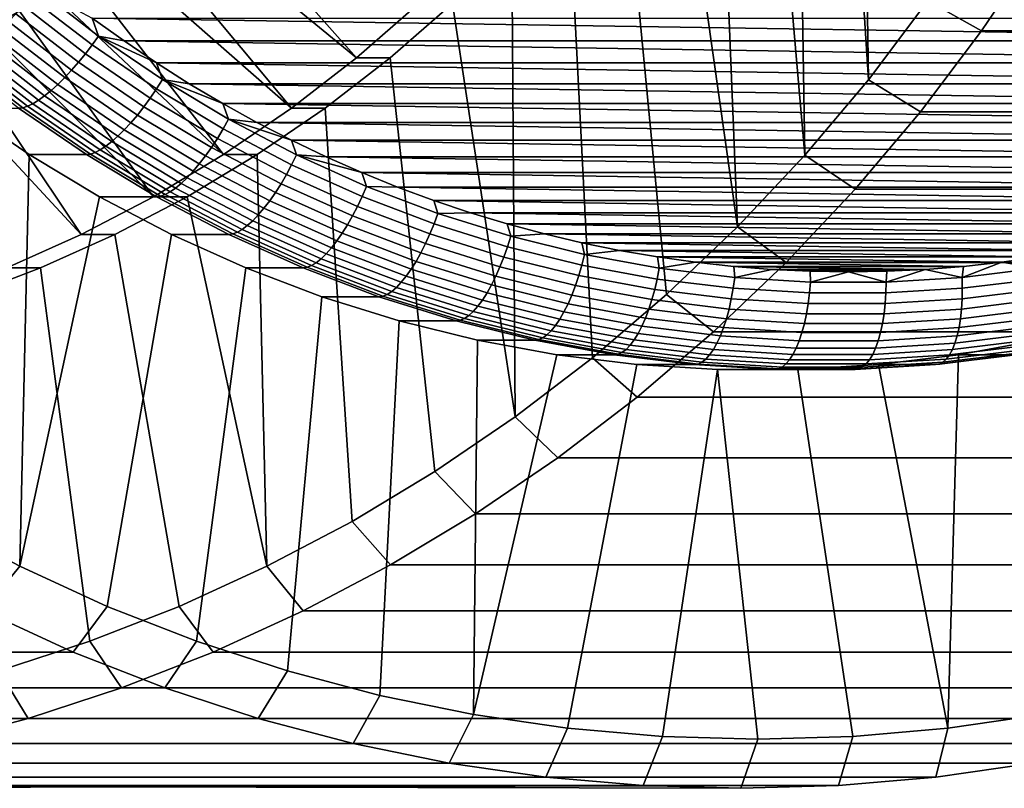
# Model space of a CAD drawing. Header units: metres. Extents: x -22 to 239, y -22 to 22.
# Tile 205 of 256: x 213 to 223, y -19.5 to -11.69. Entities that reach past the tile are written whole.
import ezdxf

# ---------------------------------------------------------------- set-up
doc = ezdxf.new("R2010")
doc.units = ezdxf.units.M
doc.layers.add('solid_10_151_033_XXX', color=7, linetype='CONTINUOUS')

msp = doc.modelspace()

# ---------------------------------------------------------------- linework, layer by layer
at = {"layer": 'solid_10_151_033_XXX'}
for points in [[(221.509644, -5.124736, 229.188583), (221.620392, -12.300325, 229.228882), (222.226196, -11.498305, 229.449387), (221.762543, -4.296438, 229.280624)], [(221.509644, -5.124736, 229.188583), (221.212708, -5.936373, 229.080505), (221.620392, -12.300325, 229.228882)], [(220.872711, -6.728633, 228.956757), (220.974655, -13.066289, 228.993851), (221.620392, -12.300325, 229.228882), (221.212708, -5.936373, 229.080505)], [(220.872711, -6.728633, 228.956757), (220.490784, -7.498912, 228.817749), (220.974655, -13.066289, 228.993851)], [(220.06813, -8.244781, 228.66391), (220.290955, -13.793871, 228.74501), (220.974655, -13.066289, 228.993851), (220.490784, -7.498912, 228.817749)], [(220.06813, -8.244781, 228.66391), (219.606186, -8.963725, 228.495773), (220.290955, -13.793871, 228.74501)], [(219.106415, -9.65343, 228.313873), (219.571152, -14.481063, 228.483032), (220.290955, -13.793871, 228.74501), (219.606186, -8.963725, 228.495773)], [(218.570435, -10.311679, 228.11879), (218.81749, -15.125754, 228.20871), (219.571152, -14.481063, 228.483032), (219.106415, -9.65343, 228.313873)], [(216.421494, -12.076488, 228.400818), (217.055054, -11.525182, 228.631424), (215.114899, -10.037018, 230.053619), (214.831848, -10.288918, 229.950592)], [(216.421494, -12.076488, 228.400818), (214.831848, -10.288918, 229.950592), (214.54187, -10.531833, 229.845047)], [(218.000061, -10.936251, 227.911194), (218.032181, -15.726038, 227.922882), (218.81749, -15.125754, 228.20871), (218.570435, -10.311679, 228.11879)], [(215.759308, -12.588466, 228.159805), (216.421494, -12.076488, 228.400818), (214.54187, -10.531833, 229.845047), (214.245285, -10.76545, 229.737106)], [(222.790314, -10.662548, 229.654709), (222.226196, -11.498305, 229.449387), (222.771347, -11.800925, 229.115631), (223.350296, -10.943189, 229.326355)], [(215.759308, -12.588466, 228.159805), (214.245285, -10.76545, 229.737106), (213.942337, -10.98961, 229.626846)], [(215.070831, -13.059322, 227.909225), (215.759308, -12.588466, 228.159805), (213.942337, -10.98961, 229.626846), (213.633255, -11.204146, 229.514343)], [(218.000061, -10.936251, 227.911194), (217.397079, -11.525177, 227.691727), (218.032181, -15.726038, 227.922882)], [(223.350296, -10.943189, 229.326355), (222.771347, -11.800925, 229.115631), (234.91301, -11.800924, 195.756683), (235.491974, -10.943188, 195.967407)], [(215.070831, -13.059322, 227.909225), (213.633255, -11.204146, 229.514343), (213.318314, -11.408838, 229.399719)], [(213.177368, -11.372212, 184.44664), (213.800888, -11.854294, 184.673584), (213.735794, -11.945666, 184.669754), (213.107468, -11.459868, 184.441055)], [(213.177368, -11.372212, 184.44664), (213.737366, -11.671424, 184.643936), (213.800888, -11.854294, 184.673584)], [(214.358215, -13.487585, 227.649841), (215.070831, -13.059322, 227.909225), (213.318314, -11.408838, 229.399719), (212.997879, -11.603481, 229.283081)], [(213.107468, -11.459868, 184.441055), (213.735794, -11.945666, 184.669754), (213.667969, -12.034737, 184.677994), (213.034973, -11.545317, 184.447601)], [(222.226196, -11.498305, 229.449387), (221.620392, -12.300325, 229.228882), (222.149567, -12.624085, 228.889328), (222.771347, -11.800925, 229.115631)], [(213.034973, -11.545317, 184.447601), (213.667969, -12.034737, 184.677994), (213.598282, -12.120382, 184.698227), (212.960785, -11.62748, 184.466202)], [(217.055054, -11.525182, 228.631424), (216.421494, -12.076488, 228.400818), (216.763474, -12.07652, 227.461121), (217.397079, -11.525177, 227.691727)], [(216.763474, -12.07652, 227.461121), (217.217407, -16.280254, 227.626328), (218.032181, -15.726038, 227.922882), (217.397079, -11.525177, 227.691727)], [(214.358215, -13.487585, 227.649841), (212.997879, -11.603481, 229.283081), (212.672134, -11.787946, 229.16452)], [(212.960785, -11.62748, 184.466202), (213.598282, -12.120382, 184.698227), (213.527603, -12.201525, 184.730194), (212.885834, -11.705322, 184.496613)], [(229.102448, -11.671422, 190.236359), (228.780136, -11.904324, 190.119049), (213.737366, -11.671424, 184.643936)], [(228.780136, -11.904324, 190.119049), (214.059677, -11.904325, 184.761246), (213.737366, -11.671424, 184.643936)], [(213.800888, -11.854294, 184.673584), (213.737366, -11.671424, 184.643936), (214.059677, -11.904325, 184.761246)], [(213.623703, -13.871894, 227.382507), (214.358215, -13.487585, 227.649841), (212.672134, -11.787946, 229.16452), (212.341324, -11.96209, 229.044113)], [(212.811081, -11.777864, 184.538437), (213.456833, -12.277141, 184.773483), (213.386841, -12.346278, 184.827545), (212.737457, -11.84419, 184.591187)], [(212.885834, -11.705322, 184.496613), (213.527603, -12.201525, 184.730194), (213.456833, -12.277141, 184.773483), (212.811081, -11.777864, 184.538437)], [(222.771347, -11.800925, 229.115631), (222.149567, -12.624085, 228.889328), (234.291229, -12.624084, 195.53038), (234.91301, -11.800924, 195.756683)], [(212.737457, -11.84419, 184.591187), (213.386841, -12.346278, 184.827545), (213.318527, -12.408066, 184.891693), (212.665894, -11.903464, 184.65416)], [(213.800888, -11.854294, 184.673584), (214.449234, -12.297709, 184.909561), (214.389145, -12.392499, 184.907547), (213.735794, -11.945666, 184.669754)], [(213.800888, -11.854294, 184.673584), (214.059677, -11.904325, 184.761246), (214.38826, -12.127174, 184.880844)], [(213.800888, -11.854294, 184.673584), (214.38826, -12.127174, 184.880844), (214.449234, -12.297709, 184.909561)], [(213.623703, -13.871894, 227.382507), (212.341324, -11.96209, 229.044113), (212.00592, -12.125679, 228.922043)], [(212.532516, -11.997971, 184.807526), (213.190338, -12.506578, 185.046951), (213.13208, -12.542063, 185.136108), (212.472382, -12.032012, 184.895996)], [(212.59729, -11.954941, 184.726578), (213.252762, -12.461724, 184.965149), (213.190338, -12.506578, 185.046951), (212.532516, -11.997971, 184.807526)], [(212.665894, -11.903464, 184.65416), (213.318527, -12.408066, 184.891693), (213.252762, -12.461724, 184.965149), (212.59729, -11.954941, 184.726578)], [(213.735794, -11.945666, 184.669754), (214.389145, -12.392499, 184.907547), (214.326202, -12.4849, 184.917572), (213.667969, -12.034737, 184.677994)], [(228.780136, -11.904324, 190.119049), (228.451553, -12.127172, 189.999466), (214.059677, -11.904325, 184.761246)], [(228.451553, -12.127172, 189.999466), (214.38826, -12.127174, 184.880844), (214.059677, -11.904325, 184.761246)], [(212.369003, -12.07153, 185.090912), (213.030869, -12.583256, 185.331818), (212.989243, -12.588447, 185.435806), (212.327103, -12.07651, 185.194824)], [(212.417648, -12.056635, 184.99086), (213.07869, -12.56773, 185.231461), (213.030869, -12.583256, 185.331818), (212.369003, -12.07153, 185.090912)], [(212.472382, -12.032012, 184.895996), (213.13208, -12.542063, 185.136108), (213.07869, -12.56773, 185.231461), (212.417648, -12.056635, 184.99086)], [(213.667969, -12.034737, 184.677994), (214.326202, -12.4849, 184.917572), (214.2612, -12.57375, 184.939514), (213.598282, -12.120382, 184.698227)], [(216.421494, -12.076488, 228.400818), (215.759308, -12.588466, 228.159805), (216.101379, -12.588436, 227.220123), (216.763474, -12.07652, 227.461121)], [(216.101379, -12.588436, 227.220123), (216.375656, -16.786695, 227.319962), (217.217407, -16.280254, 227.626328), (216.763474, -12.07652, 227.461121)], [(212.869843, -14.210925, 227.108124), (213.623703, -13.871894, 227.382507), (212.00592, -12.125679, 228.922043), (211.666092, -12.278622, 228.798355)], [(213.527603, -12.201525, 184.730194), (214.194962, -12.657928, 184.973083), (214.128311, -12.736373, 185.017883), (213.456833, -12.277141, 184.773483)], [(213.598282, -12.120382, 184.698227), (214.2612, -12.57375, 184.939514), (214.194962, -12.657928, 184.973083), (213.527603, -12.201525, 184.730194)], [(228.451553, -12.127172, 189.999466), (228.11702, -12.339747, 189.877701), (214.38826, -12.127174, 184.880844)], [(228.11702, -12.339747, 189.877701), (214.722778, -12.339749, 185.002594), (214.38826, -12.127174, 184.880844)], [(214.449234, -12.297709, 184.909561), (214.38826, -12.127174, 184.880844), (214.722778, -12.339749, 185.002594)], [(213.456833, -12.277141, 184.773483), (214.128311, -12.736373, 185.017883), (214.062119, -12.808096, 185.073318), (213.386841, -12.346278, 184.827545)], [(214.449234, -12.297709, 184.909561), (215.120331, -12.701011, 185.153824), (215.065399, -12.79891, 185.153687), (214.389145, -12.392499, 184.907547)], [(214.449234, -12.297709, 184.909561), (214.722778, -12.339749, 185.002594), (215.062958, -12.541861, 185.126404)], [(214.449234, -12.297709, 184.909561), (215.062958, -12.541861, 185.126404), (215.120331, -12.701011, 185.153824)], [(221.620392, -12.300325, 229.228882), (220.974655, -13.066289, 228.993851), (221.486847, -13.410192, 228.648117), (222.149567, -12.624085, 228.889328)], [(213.386841, -12.346278, 184.827545), (214.062119, -12.808096, 185.073318), (213.997177, -12.872194, 185.138702), (213.318527, -12.408066, 184.891693)], [(214.389145, -12.392499, 184.907547), (215.065399, -12.79891, 185.153687), (215.007507, -12.894342, 185.165543), (214.326202, -12.4849, 184.917572)], [(228.11702, -12.339747, 189.877701), (227.776855, -12.541859, 189.753891), (214.722778, -12.339749, 185.002594)], [(227.776855, -12.541859, 189.753891), (215.062958, -12.541861, 185.126404), (214.722778, -12.339749, 185.002594)], [(213.252762, -12.461724, 184.965149), (213.934341, -12.92786, 185.213226), (213.874374, -12.974392, 185.295929), (213.190338, -12.506578, 185.046951)], [(213.318527, -12.408066, 184.891693), (213.997177, -12.872194, 185.138702), (213.934341, -12.92786, 185.213226), (213.252762, -12.461724, 184.965149)], [(214.326202, -12.4849, 184.917572), (215.007507, -12.894342, 185.165543), (214.947342, -12.986106, 185.189255), (214.2612, -12.57375, 184.939514)], [(213.096313, -13.059324, 187.28389), (212.999786, -17.243906, 187.248749), (212.133499, -16.786703, 186.933456), (212.407791, -12.588436, 187.033279)], [(212.989243, -12.588447, 185.435806), (213.67775, -13.059323, 185.686417), (213.096313, -13.059324, 187.28389), (212.407791, -12.588436, 187.033279)], [(213.030869, -12.583256, 185.331818), (213.719086, -13.053938, 185.582306), (213.67775, -13.059323, 185.686417), (212.989243, -12.588447, 185.435806)], [(213.07869, -12.56773, 185.231461), (213.766068, -13.037831, 185.481644), (213.719086, -13.053938, 185.582306), (213.030869, -12.583256, 185.331818)], [(213.13208, -12.542063, 185.136108), (213.818054, -13.011204, 185.385773), (213.766068, -13.037831, 185.481644), (213.07869, -12.56773, 185.231461)], [(213.190338, -12.506578, 185.046951), (213.874374, -12.974392, 185.295929), (213.818054, -13.011204, 185.385773), (213.13208, -12.542063, 185.136108)], [(214.2612, -12.57375, 184.939514), (214.947342, -12.986106, 185.189255), (214.885696, -13.073044, 185.224503), (214.194962, -12.657928, 184.973083)], [(227.776855, -12.541859, 189.753891), (227.431274, -12.733369, 189.628113), (215.062958, -12.541861, 185.126404)], [(227.431274, -12.733369, 189.628113), (215.408524, -12.73337, 185.252182), (215.062958, -12.541861, 185.126404)], [(215.120331, -12.701011, 185.153824), (215.062958, -12.541861, 185.126404), (215.408524, -12.73337, 185.252182)], [(215.759308, -12.588466, 228.159805), (215.070831, -13.059322, 227.909225), (215.412842, -13.059324, 226.969528), (216.101379, -12.588436, 227.220123)], [(215.412842, -13.059324, 226.969528), (215.509384, -17.243898, 227.004654), (216.375656, -16.786695, 227.319962), (216.101379, -12.588436, 227.220123)], [(214.194962, -12.657928, 184.973083), (214.885696, -13.073044, 185.224503), (214.823349, -13.154061, 185.270844), (214.128311, -12.736373, 185.017883)], [(215.120331, -12.701011, 185.153824), (215.811951, -13.062885, 185.405548), (215.76236, -13.163573, 185.407364), (215.065399, -12.79891, 185.153687)], [(215.120331, -12.701011, 185.153824), (215.408524, -12.73337, 185.252182), (215.759216, -12.914104, 185.379822)], [(215.120331, -12.701011, 185.153824), (215.759216, -12.914104, 185.379822), (215.811951, -13.062885, 185.405548)], [(222.149567, -12.624085, 228.889328), (221.486847, -13.410192, 228.648117), (233.62851, -13.41019, 195.289169), (234.291229, -12.624084, 195.53038)], [(214.128311, -12.736373, 185.017883), (214.823349, -13.154061, 185.270844), (214.761047, -13.228137, 185.327713), (214.062119, -12.808096, 185.073318)], [(215.065399, -12.79891, 185.153687), (215.76236, -13.163573, 185.407364), (215.709656, -13.261724, 185.421112), (215.007507, -12.894342, 185.165543)], [(227.431274, -12.733369, 189.628113), (227.080597, -12.914104, 189.500473), (215.408524, -12.73337, 185.252182)], [(227.080597, -12.914104, 189.500473), (215.759216, -12.914104, 185.379822), (215.408524, -12.73337, 185.252182)], [(213.997177, -12.872194, 185.138702), (214.699615, -13.294337, 185.394363), (214.639816, -13.351829, 185.469986), (213.934341, -12.92786, 185.213226)], [(214.062119, -12.808096, 185.073318), (214.761047, -13.228137, 185.327713), (214.699615, -13.294337, 185.394363), (213.997177, -12.872194, 185.138702)], [(215.007507, -12.894342, 185.165543), (215.709656, -13.261724, 185.421112), (215.654495, -13.356103, 185.44664), (214.947342, -12.986106, 185.189255)], [(213.874374, -12.974392, 185.295929), (214.582382, -13.399886, 185.553619), (214.528076, -13.437905, 185.644196), (213.818054, -13.011204, 185.385773)], [(213.934341, -12.92786, 185.213226), (214.639816, -13.351829, 185.469986), (214.582382, -13.399886, 185.553619), (213.874374, -12.974392, 185.295929)], [(214.947342, -12.986106, 185.189255), (215.654495, -13.356103, 185.44664), (215.597595, -13.445518, 185.483597), (214.885696, -13.073044, 185.224503)], [(226.725174, -13.083885, 189.371109), (216.114639, -13.083886, 185.509186), (215.759216, -12.914104, 185.379822)], [(215.811951, -13.062885, 185.405548), (215.759216, -12.914104, 185.379822), (216.114639, -13.083886, 185.509186)], [(227.080597, -12.914104, 189.500473), (226.725174, -13.083885, 189.371109), (215.759216, -12.914104, 185.379822)], [(213.096313, -13.059324, 187.28389), (213.808975, -13.487608, 187.543274), (212.999786, -17.243906, 187.248749)], [(213.67775, -13.059323, 185.686417), (214.390396, -13.487602, 185.945801), (213.808975, -13.487608, 187.543274), (213.096313, -13.059324, 187.28389)], [(213.719086, -13.053938, 185.582306), (214.431442, -13.482041, 185.841583), (214.390396, -13.487602, 185.945801), (213.67775, -13.059323, 185.686417)], [(213.766068, -13.037831, 185.481644), (214.477539, -13.465405, 185.740601), (214.431442, -13.482041, 185.841583), (213.719086, -13.053938, 185.582306)], [(213.818054, -13.011204, 185.385773), (214.528076, -13.437905, 185.644196), (214.477539, -13.465405, 185.740601), (213.766068, -13.037831, 185.481644)], [(215.070831, -13.059322, 227.909225), (214.358215, -13.487585, 227.649841), (214.700195, -13.487608, 226.710144), (215.412842, -13.059324, 226.969528)], [(215.412842, -13.059324, 226.969528), (214.700195, -13.487608, 226.710144), (215.509384, -17.243898, 227.004654)], [(214.885696, -13.073044, 185.224503), (215.597595, -13.445518, 185.483597), (215.539642, -13.528844, 185.531555), (214.823349, -13.154061, 185.270844)], [(215.811951, -13.062885, 185.405548), (216.521866, -13.382152, 185.66394), (216.477753, -13.4853, 185.66774), (215.76236, -13.163573, 185.407364)], [(215.811951, -13.062885, 185.405548), (216.114639, -13.083886, 185.509186), (216.474579, -13.242601, 185.640198)], [(215.811951, -13.062885, 185.405548), (216.474579, -13.242601, 185.640198), (216.521866, -13.382152, 185.66394)], [(226.725174, -13.083885, 189.371109), (226.365219, -13.2426, 189.240097), (216.114639, -13.083886, 185.509186)], [(226.365219, -13.2426, 189.240097), (216.474579, -13.242601, 185.640198), (216.114639, -13.083886, 185.509186)], [(220.974655, -13.066289, 228.993851), (220.290955, -13.793871, 228.74501), (220.785156, -14.156917, 228.392715), (221.486847, -13.410192, 228.648117)], [(214.823349, -13.154061, 185.270844), (215.539642, -13.528844, 185.531555), (215.481384, -13.60503, 185.58989), (214.761047, -13.228137, 185.327713)], [(215.76236, -13.163573, 185.407364), (216.477753, -13.4853, 185.66774), (216.430374, -13.585851, 185.683426), (215.709656, -13.261724, 185.421112)], [(214.699615, -13.294337, 185.394363), (215.423553, -13.673117, 185.657867), (215.366882, -13.732246, 185.734619), (214.639816, -13.351829, 185.469986)], [(214.761047, -13.228137, 185.327713), (215.481384, -13.60503, 185.58989), (215.423553, -13.673117, 185.657867), (214.699615, -13.294337, 185.394363)], [(215.709656, -13.261724, 185.421112), (216.430374, -13.585851, 185.683426), (216.380356, -13.682535, 185.710815), (215.654495, -13.356103, 185.44664)], [(226.365219, -13.2426, 189.240097), (226.001068, -13.390114, 189.107559), (216.474579, -13.242601, 185.640198)], [(226.001068, -13.390114, 189.107559), (216.838745, -13.390116, 185.772736), (216.474579, -13.242601, 185.640198)], [(216.521866, -13.382152, 185.66394), (216.474579, -13.242601, 185.640198), (216.838745, -13.390116, 185.772736)], [(214.582382, -13.399886, 185.553619), (215.312073, -13.781673, 185.819199), (215.259827, -13.820775, 185.910538), (214.528076, -13.437905, 185.644196)], [(214.639816, -13.351829, 185.469986), (215.366882, -13.732246, 185.734619), (215.312073, -13.781673, 185.819199), (214.582382, -13.399886, 185.553619)], [(215.654495, -13.356103, 185.44664), (216.380356, -13.682535, 185.710815), (216.328293, -13.774136, 185.749557), (215.597595, -13.445518, 185.483597)], [(216.521866, -13.382152, 185.66394), (217.247757, -13.657767, 185.928146), (217.209229, -13.763041, 185.933975), (216.477753, -13.4853, 185.66774)], [(217.247757, -13.657767, 185.928146), (216.521866, -13.382152, 185.66394), (216.838745, -13.390116, 185.772736), (217.206726, -13.526276, 185.906677)], [(226.001068, -13.390114, 189.107559), (225.633072, -13.526275, 188.973618), (216.838745, -13.390116, 185.772736)], [(225.633072, -13.526275, 188.973618), (217.206726, -13.526276, 185.906677), (216.838745, -13.390116, 185.772736)], [(214.543411, -13.871881, 187.810593), (213.888031, -17.65052, 187.572052), (212.999786, -17.243906, 187.248749), (213.808975, -13.487608, 187.543274)], [(214.358215, -13.487585, 227.649841), (213.623703, -13.871894, 227.382507), (213.965759, -13.871881, 226.442825), (214.700195, -13.487608, 226.710144)], [(214.390396, -13.487602, 185.945801), (215.124863, -13.871888, 186.21312), (214.543411, -13.871881, 187.810593), (213.808975, -13.487608, 187.543274)], [(213.965759, -13.871881, 226.442825), (214.621124, -17.650513, 226.681366), (215.509384, -17.243898, 227.004654), (214.700195, -13.487608, 226.710144)], [(214.431442, -13.482041, 185.841583), (215.165604, -13.866168, 186.108795), (215.124863, -13.871888, 186.21312), (214.390396, -13.487602, 185.945801)], [(214.477539, -13.465405, 185.740601), (215.2108, -13.849059, 186.007477), (215.165604, -13.866168, 186.108795), (214.431442, -13.482041, 185.841583)], [(214.528076, -13.437905, 185.644196), (215.259827, -13.820775, 185.910538), (215.2108, -13.849059, 186.007477), (214.477539, -13.465405, 185.740601)], [(215.597595, -13.445518, 185.483597), (216.328293, -13.774136, 185.749557), (216.274872, -13.859498, 185.799164), (215.539642, -13.528844, 185.531555)], [(216.477753, -13.4853, 185.66774), (217.209229, -13.763041, 185.933975), (217.167313, -13.865662, 185.95166), (216.430374, -13.585851, 185.683426)], [(221.486847, -13.410192, 228.648117), (220.785156, -14.156917, 228.392715), (232.926819, -14.156916, 195.033768), (233.62851, -13.41019, 195.289169)], [(215.539642, -13.528844, 185.531555), (216.274872, -13.859498, 185.799164), (216.220764, -13.937546, 185.858994), (215.481384, -13.60503, 185.58989)], [(216.430374, -13.585851, 185.683426), (217.167313, -13.865662, 185.95166), (217.122528, -13.964338, 185.980957), (216.380356, -13.682535, 185.710815)], [(225.633072, -13.526275, 188.973618), (225.261505, -13.650989, 188.838379), (217.206726, -13.526276, 185.906677)], [(225.261505, -13.650989, 188.838379), (217.578293, -13.65099, 186.041916), (217.206726, -13.526276, 185.906677)], [(217.247757, -13.657767, 185.928146), (217.206726, -13.526276, 185.906677), (217.578293, -13.65099, 186.041916)], [(215.423553, -13.673117, 185.657867), (216.166626, -14.007297, 185.928314), (216.113174, -14.067872, 186.006256), (215.366882, -13.732246, 185.734619)], [(215.481384, -13.60503, 185.58989), (216.220764, -13.937546, 185.858994), (216.166626, -14.007297, 185.928314), (215.423553, -13.673117, 185.657867)], [(216.380356, -13.682535, 185.710815), (217.122528, -13.964338, 185.980957), (217.075439, -14.057825, 186.0215), (216.328293, -13.774136, 185.749557)], [(217.247757, -13.657767, 185.928146), (217.987228, -13.888835, 186.197296), (217.954407, -13.99589, 186.2052), (217.209229, -13.763041, 185.933975)], [(217.987228, -13.888835, 186.197296), (217.247757, -13.657767, 185.928146), (217.578293, -13.65099, 186.041916), (217.953156, -13.764158, 186.17836)], [(225.261505, -13.650989, 188.838379), (224.886658, -13.764157, 188.701935), (217.578293, -13.65099, 186.041916)], [(224.886658, -13.764157, 188.701935), (217.953156, -13.764158, 186.17836), (217.578293, -13.65099, 186.041916)], [(215.312073, -13.781673, 185.819199), (216.06105, -14.118506, 186.091812), (216.010925, -14.158565, 186.183914), (215.259827, -13.820775, 185.910538)], [(215.366882, -13.732246, 185.734619), (216.113174, -14.067872, 186.006256), (216.06105, -14.118506, 186.091812), (215.312073, -13.781673, 185.819199)], [(216.328293, -13.774136, 185.749557), (217.075439, -14.057825, 186.0215), (217.026657, -14.144945, 186.072784), (216.274872, -13.859498, 185.799164)], [(217.209229, -13.763041, 185.933975), (217.954407, -13.99589, 186.2052), (217.918045, -14.100246, 186.224899), (217.167313, -13.865662, 185.95166)], [(224.886658, -13.764157, 188.701935), (224.508896, -13.865659, 188.564453), (217.953156, -13.764158, 186.17836)], [(224.508896, -13.865659, 188.564453), (218.330902, -13.86566, 186.315842), (217.953156, -13.764158, 186.17836)], [(217.987228, -13.888835, 186.197296), (217.953156, -13.764158, 186.17836), (218.330902, -13.86566, 186.315842)], [(220.290955, -13.793871, 228.74501), (219.571152, -14.481063, 228.483032), (220.046402, -14.862215, 228.123825), (220.785156, -14.156917, 228.392715)], [(213.623703, -13.871894, 227.382507), (212.869843, -14.210925, 227.108124), (213.211853, -14.21093, 226.168427), (213.965759, -13.871881, 226.442825)], [(213.211853, -14.21093, 226.168427), (213.713501, -18.005354, 226.351013), (214.621124, -17.650513, 226.681366), (213.965759, -13.871881, 226.442825)], [(215.297318, -14.21093, 188.084991), (214.795654, -18.005362, 187.902405), (213.888031, -17.65052, 187.572052), (214.543411, -13.871881, 187.810593)], [(215.124863, -13.871888, 186.21312), (215.878738, -14.210927, 186.487503), (215.297318, -14.21093, 188.084991), (214.543411, -13.871881, 187.810593)], [(215.165604, -13.866168, 186.108795), (215.919174, -14.205067, 186.383072), (215.878738, -14.210927, 186.487503), (215.124863, -13.871888, 186.21312)], [(215.2108, -13.849059, 186.007477), (215.96344, -14.187539, 186.281418), (215.919174, -14.205067, 186.383072), (215.165604, -13.866168, 186.108795)], [(215.259827, -13.820775, 185.910538), (216.010925, -14.158565, 186.183914), (215.96344, -14.187539, 186.281418), (215.2108, -13.849059, 186.007477)], [(216.274872, -13.859498, 185.799164), (217.026657, -14.144945, 186.072784), (216.976776, -14.224601, 186.134171), (216.220764, -13.937546, 185.858994)], [(217.167313, -13.865662, 185.95166), (217.918045, -14.100246, 186.224899), (217.878616, -14.200592, 186.256149), (217.122528, -13.964338, 185.980957)], [(217.987228, -13.888835, 186.197296), (218.737915, -14.074599, 186.47052), (218.710876, -14.183086, 186.48053), (217.954407, -13.99589, 186.2052)], [(218.737915, -14.074599, 186.47052), (217.987228, -13.888835, 186.197296), (218.330902, -13.86566, 186.315842), (218.711273, -13.955424, 186.454285)], [(224.508896, -13.865659, 188.564453), (224.12854, -13.955423, 188.42601), (218.330902, -13.86566, 186.315842)], [(224.12854, -13.955423, 188.42601), (218.711273, -13.955424, 186.454285), (218.330902, -13.86566, 186.315842)], [(216.220764, -13.937546, 185.858994), (216.976776, -14.224601, 186.134171), (216.926422, -14.295789, 186.204865), (216.166626, -14.007297, 185.928314)], [(217.122528, -13.964338, 185.980957), (217.878616, -14.200592, 186.256149), (217.836594, -14.295661, 186.298538), (217.075439, -14.057825, 186.0215)], [(217.954407, -13.99589, 186.2052), (218.710876, -14.183086, 186.48053), (218.680145, -14.288839, 186.502289), (217.918045, -14.100246, 186.224899)], [(224.12854, -13.955423, 188.42601), (223.745834, -14.033382, 188.286713), (218.711273, -13.955424, 186.454285)], [(223.745834, -14.033382, 188.286713), (219.093964, -14.033383, 186.593582), (218.711273, -13.955424, 186.454285)], [(218.737915, -14.074599, 186.47052), (218.711273, -13.955424, 186.454285), (219.093964, -14.033383, 186.593582)], [(216.113174, -14.067872, 186.006256), (216.876251, -14.357611, 186.283981), (216.826874, -14.409288, 186.370544), (216.06105, -14.118506, 186.091812)], [(216.166626, -14.007297, 185.928314), (216.926422, -14.295789, 186.204865), (216.876251, -14.357611, 186.283981), (216.113174, -14.067872, 186.006256)], [(217.075439, -14.057825, 186.0215), (217.836594, -14.295661, 186.298538), (217.792511, -14.384254, 186.351532), (217.026657, -14.144945, 186.072784)], [(217.918045, -14.100246, 186.224899), (218.680145, -14.288839, 186.502289), (218.646133, -14.390527, 186.535492), (217.878616, -14.200592, 186.256149)], [(218.737915, -14.074599, 186.47052), (219.49733, -14.214456, 186.746918), (219.476135, -14.32402, 186.759064), (218.710876, -14.183086, 186.48053)], [(219.49733, -14.214456, 186.746918), (218.737915, -14.074599, 186.47052), (219.093964, -14.033383, 186.593582), (219.478607, -14.099453, 186.733566)], [(223.745834, -14.033382, 188.286713), (223.361206, -14.099453, 188.146729), (219.093964, -14.033383, 186.593582)], [(223.361206, -14.099453, 188.146729), (219.478607, -14.099453, 186.733566), (219.093964, -14.033383, 186.593582)], [(222.974945, -14.153586, 188.006134), (219.864868, -14.153586, 186.874161), (219.478607, -14.099453, 186.733566)], [(219.49733, -14.214456, 186.746918), (219.478607, -14.099453, 186.733566), (219.864868, -14.153586, 186.874161)], [(223.361206, -14.099453, 188.146729), (222.974945, -14.153586, 188.006134), (219.478607, -14.099453, 186.733566)], [(223.338287, -14.214456, 188.144913), (222.974945, -14.153586, 188.006134), (223.361206, -14.099453, 188.146729)], [(215.96344, -14.187539, 186.281418), (216.733002, -14.479743, 186.561508), (216.689697, -14.497632, 186.663513), (215.919174, -14.205067, 186.383072)], [(216.010925, -14.158565, 186.183914), (216.778931, -14.450171, 186.46344), (216.733002, -14.479743, 186.561508), (215.96344, -14.187539, 186.281418)], [(216.06105, -14.118506, 186.091812), (216.826874, -14.409288, 186.370544), (216.778931, -14.450171, 186.46344), (216.010925, -14.158565, 186.183914)], [(217.026657, -14.144945, 186.072784), (217.792511, -14.384254, 186.351532), (217.746948, -14.465259, 186.41449), (216.976776, -14.224601, 186.134171)], [(217.878616, -14.200592, 186.256149), (218.646133, -14.390527, 186.535492), (218.609253, -14.486867, 186.579758), (217.836594, -14.295661, 186.298538)], [(218.710876, -14.183086, 186.48053), (219.476135, -14.32402, 186.759064), (219.451126, -14.430824, 186.782898), (218.680145, -14.288839, 186.502289)], [(220.263, -14.307948, 187.025604), (219.49733, -14.214456, 186.746918), (219.864868, -14.153586, 186.874161), (220.252487, -14.195743, 187.015244)], [(222.587311, -14.195743, 187.865051), (220.252487, -14.195743, 187.015244), (219.864868, -14.153586, 186.874161)], [(222.974945, -14.153586, 188.006134), (222.587311, -14.195743, 187.865051), (219.864868, -14.153586, 186.874161)], [(220.785156, -14.156917, 228.392715), (220.046402, -14.862215, 228.123825), (232.188065, -14.862214, 194.764877), (232.926819, -14.156916, 195.033768)], [(222.19873, -14.225877, 187.723618), (220.641083, -14.225877, 187.156677), (220.252487, -14.195743, 187.015244)], [(220.263, -14.307948, 187.025604), (220.252487, -14.195743, 187.015244), (220.641083, -14.225877, 187.156677)], [(222.587311, -14.195743, 187.865051), (222.19873, -14.225877, 187.723618), (220.252487, -14.195743, 187.015244)], [(222.572601, -14.307948, 187.866226), (222.19873, -14.225877, 187.723618), (222.587311, -14.195743, 187.865051)], [(222.572601, -14.307948, 187.866226), (222.587311, -14.195743, 187.865051), (222.974945, -14.153586, 188.006134)], [(222.572601, -14.307948, 187.866226), (222.974945, -14.153586, 188.006134), (223.338287, -14.214456, 188.144913)], [(212.869843, -14.210925, 227.108124), (212.098999, -14.503612, 226.82756), (212.441025, -14.503612, 225.887878), (213.211853, -14.21093, 226.168427)], [(212.441025, -14.503612, 225.887878), (212.789108, -18.307398, 226.014572), (213.713501, -18.005354, 226.351013), (213.211853, -14.21093, 226.168427)], [(216.068146, -14.503612, 188.36554), (215.720047, -18.307405, 188.238846), (214.795654, -18.005362, 187.902405), (215.297318, -14.21093, 188.084991)], [(215.878738, -14.210927, 186.487503), (216.649567, -14.503613, 186.768066), (216.068146, -14.503612, 188.36554), (215.297318, -14.21093, 188.084991)], [(215.919174, -14.205067, 186.383072), (216.689697, -14.497632, 186.663513), (216.649567, -14.503613, 186.768066), (215.878738, -14.210927, 186.487503)], [(216.926422, -14.295789, 186.204865), (217.700455, -14.53765, 186.486588), (217.653625, -14.600518, 186.566925), (216.876251, -14.357611, 186.283981)], [(216.976776, -14.224601, 186.134171), (217.746948, -14.465259, 186.41449), (217.700455, -14.53765, 186.486588), (216.926422, -14.295789, 186.204865)], [(217.836594, -14.295661, 186.298538), (218.609253, -14.486867, 186.579758), (218.569962, -14.576646, 186.634506), (217.792511, -14.384254, 186.351532)], [(218.680145, -14.288839, 186.502289), (219.451126, -14.430824, 186.782898), (219.422592, -14.533523, 186.818115), (218.646133, -14.390527, 186.535492)], [(219.49733, -14.214456, 186.746918), (220.263, -14.307948, 187.025604), (220.247726, -14.418233, 187.039902), (219.476135, -14.32402, 186.759064)], [(221.032455, -14.35477, 187.305664), (220.263, -14.307948, 187.025604), (220.641083, -14.225877, 187.156677), (221.030319, -14.243967, 187.298355)], [(221.809494, -14.243967, 187.581955), (221.030319, -14.243967, 187.298355), (220.641083, -14.225877, 187.156677)], [(222.19873, -14.225877, 187.723618), (221.809494, -14.243967, 187.581955), (220.641083, -14.225877, 187.156677)], [(221.809494, -14.243967, 187.581955), (221.419907, -14.25, 187.440155), (221.030319, -14.243967, 187.298355)], [(221.032455, -14.35477, 187.305664), (221.030319, -14.243967, 187.298355), (221.419907, -14.25, 187.440155)], [(221.032455, -14.35477, 187.305664), (221.419907, -14.25, 187.440155), (221.803162, -14.35477, 187.586166)], [(221.803162, -14.35477, 187.586166), (221.419907, -14.25, 187.440155), (221.809494, -14.243967, 187.581955)], [(221.803162, -14.35477, 187.586166), (221.809494, -14.243967, 187.581955), (222.19873, -14.225877, 187.723618)], [(221.803162, -14.35477, 187.586166), (222.19873, -14.225877, 187.723618), (222.572601, -14.307948, 187.866226)], [(222.572601, -14.307948, 187.866226), (223.338287, -14.214456, 188.144913), (223.34671, -14.32402, 188.167831), (222.575119, -14.418233, 187.887009)], [(216.876251, -14.357611, 186.283981), (217.653625, -14.600518, 186.566925), (217.60704, -14.65307, 186.65451), (216.826874, -14.409288, 186.370544)], [(217.792511, -14.384254, 186.351532), (218.569962, -14.576646, 186.634506), (218.528778, -14.658732, 186.699051), (217.746948, -14.465259, 186.41449)], [(218.646133, -14.390527, 186.535492), (219.422592, -14.533523, 186.818115), (219.390915, -14.63082, 186.864258), (218.609253, -14.486867, 186.579758)], [(219.476135, -14.32402, 186.759064), (220.247726, -14.418233, 187.039902), (220.228455, -14.52574, 187.065826), (219.451126, -14.430824, 186.782898)], [(220.263, -14.307948, 187.025604), (221.032455, -14.35477, 187.305664), (221.023102, -14.465416, 187.322113), (220.247726, -14.418233, 187.039902)], [(221.032455, -14.35477, 187.305664), (221.803162, -14.35477, 187.586166), (221.799744, -14.465416, 187.604782), (221.023102, -14.465416, 187.322113)], [(221.803162, -14.35477, 187.586166), (222.572601, -14.307948, 187.866226), (222.575119, -14.418233, 187.887009), (221.799744, -14.465416, 187.604782)], [(222.575119, -14.418233, 187.887009), (223.34671, -14.32402, 188.167831), (223.35054, -14.430824, 188.202164), (222.573212, -14.52574, 187.919235)], [(216.689697, -14.497632, 186.663513), (217.474655, -14.742908, 186.949219), (217.43486, -14.74899, 187.053879), (216.649567, -14.503613, 186.768066)], [(216.733002, -14.479743, 186.561508), (217.516998, -14.724717, 186.846863), (217.474655, -14.742908, 186.949219), (216.689697, -14.497632, 186.663513)], [(216.778931, -14.450171, 186.46344), (217.56131, -14.694645, 186.748215), (217.516998, -14.724717, 186.846863), (216.733002, -14.479743, 186.561508)], [(216.826874, -14.409288, 186.370544), (217.60704, -14.65307, 186.65451), (217.56131, -14.694645, 186.748215), (216.778931, -14.450171, 186.46344)], [(217.746948, -14.465259, 186.41449), (218.528778, -14.658732, 186.699051), (218.486191, -14.732093, 186.772568), (217.700455, -14.53765, 186.486588)], [(218.609253, -14.486867, 186.579758), (219.390915, -14.63082, 186.864258), (219.356476, -14.721491, 186.920761), (218.569962, -14.576646, 186.634506)], [(219.571152, -14.481063, 228.483032), (218.81749, -15.125754, 228.20871), (219.272919, -15.523858, 227.8423), (220.046402, -14.862215, 228.123825)], [(219.451126, -14.430824, 186.782898), (220.228455, -14.52574, 187.065826), (220.20546, -14.629112, 187.103043), (219.422592, -14.533523, 186.818115)], [(220.247726, -14.418233, 187.039902), (221.023102, -14.465416, 187.322113), (221.009613, -14.573275, 187.350143), (220.228455, -14.52574, 187.065826)], [(221.023102, -14.465416, 187.322113), (221.799744, -14.465416, 187.604782), (221.792053, -14.573275, 187.634918), (221.009613, -14.573275, 187.350143)], [(221.799744, -14.465416, 187.604782), (222.575119, -14.418233, 187.887009), (222.573212, -14.52574, 187.919235), (221.792053, -14.573275, 187.634918)], [(222.573212, -14.52574, 187.919235), (223.35054, -14.430824, 188.202164), (223.349762, -14.533523, 188.247482), (222.566895, -14.629112, 187.96254)], [(216.853409, -14.748985, 188.651367), (216.658401, -18.555735, 188.580383), (215.720047, -18.307405, 188.238846), (216.068146, -14.503612, 188.36554)], [(216.649567, -14.503613, 186.768066), (217.43486, -14.74899, 187.053879), (216.853409, -14.748985, 188.651367), (216.068146, -14.503612, 188.36554)], [(217.653625, -14.600518, 186.566925), (218.442764, -14.795802, 186.854156), (218.399033, -14.849057, 186.942764), (217.60704, -14.65307, 186.65451)], [(217.700455, -14.53765, 186.486588), (218.486191, -14.732093, 186.772568), (218.442764, -14.795802, 186.854156), (217.653625, -14.600518, 186.566925)], [(218.569962, -14.576646, 186.634506), (219.356476, -14.721491, 186.920761), (219.319702, -14.804394, 186.986923), (218.528778, -14.658732, 186.699051)], [(219.422592, -14.533523, 186.818115), (220.20546, -14.629112, 187.103043), (220.179016, -14.72705, 187.151108), (219.390915, -14.63082, 186.864258)], [(220.228455, -14.52574, 187.065826), (221.009613, -14.573275, 187.350143), (220.992188, -14.676986, 187.389389), (220.20546, -14.629112, 187.103043)], [(221.009613, -14.573275, 187.350143), (221.792053, -14.573275, 187.634918), (221.780182, -14.676986, 187.676193), (220.992188, -14.676986, 187.389389)], [(221.792053, -14.573275, 187.634918), (222.573212, -14.52574, 187.919235), (222.566895, -14.629112, 187.96254), (221.780182, -14.676986, 187.676193)], [(222.566895, -14.629112, 187.96254), (223.349762, -14.533523, 188.247482), (223.344376, -14.63082, 188.303207), (222.556274, -14.72705, 188.016357)], [(217.56131, -14.694645, 186.748215), (218.355545, -14.891188, 187.037292), (218.312851, -14.921662, 187.136536), (217.516998, -14.724717, 186.846863)], [(217.60704, -14.65307, 186.65451), (218.399033, -14.849057, 186.942764), (218.355545, -14.891188, 187.037292), (217.56131, -14.694645, 186.748215)], [(218.528778, -14.658732, 186.699051), (219.319702, -14.804394, 186.986923), (219.281082, -14.878483, 187.06189), (218.486191, -14.732093, 186.772568)], [(219.390915, -14.63082, 186.864258), (220.179016, -14.72705, 187.151108), (220.14946, -14.818317, 187.209396), (219.356476, -14.721491, 186.920761)], [(220.20546, -14.629112, 187.103043), (220.992188, -14.676986, 187.389389), (220.971008, -14.775244, 187.439362), (220.179016, -14.72705, 187.151108)], [(220.992188, -14.676986, 187.389389), (221.780182, -14.676986, 187.676193), (221.764282, -14.775244, 187.728104), (220.971008, -14.775244, 187.439362)], [(221.780182, -14.676986, 187.676193), (222.566895, -14.629112, 187.96254), (222.556274, -14.72705, 188.016357), (221.764282, -14.775244, 187.728104)], [(222.556274, -14.72705, 188.016357), (223.344376, -14.63082, 188.303207), (223.334442, -14.721491, 188.368622), (222.541443, -14.818317, 188.080002)], [(217.650604, -14.946261, 188.941513), (217.608002, -18.749641, 188.92601), (216.658401, -18.555735, 188.580383), (216.853409, -14.748985, 188.651367)], [(217.43486, -14.74899, 187.053879), (218.232025, -14.946259, 187.344025), (217.650604, -14.946261, 188.941513), (216.853409, -14.748985, 188.651367)], [(217.474655, -14.742908, 186.949219), (218.271484, -14.940097, 187.239243), (218.232025, -14.946259, 187.344025), (217.43486, -14.74899, 187.053879)], [(217.516998, -14.724717, 186.846863), (218.312851, -14.921662, 187.136536), (218.271484, -14.940097, 187.239243), (217.474655, -14.742908, 186.949219)], [(218.442764, -14.795802, 186.854156), (219.241089, -14.942825, 187.144714), (219.200226, -14.99661, 187.234375), (218.399033, -14.849057, 186.942764)], [(218.486191, -14.732093, 186.772568), (219.281082, -14.878483, 187.06189), (219.241089, -14.942825, 187.144714), (218.442764, -14.795802, 186.854156)], [(219.356476, -14.721491, 186.920761), (220.14946, -14.818317, 187.209396), (220.117172, -14.901766, 187.277176), (219.319702, -14.804394, 186.986923)], [(220.179016, -14.72705, 187.151108), (220.971008, -14.775244, 187.439362), (220.94635, -14.86681, 187.499435), (220.14946, -14.818317, 187.209396)], [(220.971008, -14.775244, 187.439362), (221.764282, -14.775244, 187.728104), (221.744553, -14.86681, 187.789963), (220.94635, -14.86681, 187.499435)], [(221.764282, -14.775244, 187.728104), (222.556274, -14.72705, 188.016357), (222.541443, -14.818317, 188.080002), (221.744553, -14.86681, 187.789963)], [(222.541443, -14.818317, 188.080002), (223.334442, -14.721491, 188.368622), (223.320068, -14.804394, 188.442932), (222.522614, -14.901766, 188.152679)], [(218.355545, -14.891188, 187.037292), (219.159012, -15.039158, 187.329727), (219.117966, -15.069936, 187.429565), (218.312851, -14.921662, 187.136536)], [(218.399033, -14.849057, 186.942764), (219.200226, -14.99661, 187.234375), (219.159012, -15.039158, 187.329727), (218.355545, -14.891188, 187.037292)], [(219.281082, -14.878483, 187.06189), (220.082535, -14.976342, 187.353592), (220.046005, -15.041107, 187.437683), (219.241089, -14.942825, 187.144714)], [(220.046402, -14.862215, 228.123825), (219.272919, -15.523858, 227.8423), (231.414581, -15.523857, 194.483353), (232.188065, -14.862214, 194.764877)], [(219.319702, -14.804394, 186.986923), (220.117172, -14.901766, 187.277176), (220.082535, -14.976342, 187.353592), (219.281082, -14.878483, 187.06189)], [(220.117172, -14.901766, 187.277176), (220.918549, -14.950531, 187.568848), (220.887924, -15.025352, 187.646729), (220.082535, -14.976342, 187.353592)], [(220.14946, -14.818317, 187.209396), (220.94635, -14.86681, 187.499435), (220.918549, -14.950531, 187.568848), (220.117172, -14.901766, 187.277176)], [(220.94635, -14.86681, 187.499435), (221.744553, -14.86681, 187.789963), (221.721237, -14.950531, 187.861008), (220.918549, -14.950531, 187.568848)], [(221.721237, -14.950531, 187.861008), (222.522614, -14.901766, 188.152679), (222.500031, -14.976342, 188.23349), (221.694626, -15.025352, 187.940353)], [(221.744553, -14.86681, 187.789963), (222.541443, -14.818317, 188.080002), (222.522614, -14.901766, 188.152679), (221.721237, -14.950531, 187.861008)], [(222.500031, -14.976342, 188.23349), (223.301468, -14.878483, 188.525192), (223.27887, -14.942825, 188.614349), (222.473953, -15.041107, 188.321381)], [(222.522614, -14.901766, 188.152679), (223.320068, -14.804394, 188.442932), (223.301468, -14.878483, 188.525192), (222.500031, -14.976342, 188.23349)], [(217.650604, -14.946261, 188.941513), (218.457016, -15.094775, 189.235031), (217.608002, -18.749641, 188.92601)], [(218.232025, -14.946259, 187.344025), (219.038467, -15.094777, 187.637558), (218.457016, -15.094775, 189.235031), (217.650604, -14.946261, 188.941513)], [(218.271484, -14.940097, 187.239243), (219.077606, -15.088553, 187.532654), (219.038467, -15.094777, 187.637558), (218.232025, -14.946259, 187.344025)], [(218.312851, -14.921662, 187.136536), (219.117966, -15.069936, 187.429565), (219.077606, -15.088553, 187.532654), (218.271484, -14.940097, 187.239243)], [(219.200226, -14.99661, 187.234375), (220.008041, -15.095245, 187.528397), (219.969116, -15.138074, 187.624588), (219.159012, -15.039158, 187.329727)], [(219.241089, -14.942825, 187.144714), (220.046005, -15.041107, 187.437683), (220.008041, -15.095245, 187.528397), (219.200226, -14.99661, 187.234375)], [(220.082535, -14.976342, 187.353592), (220.887924, -15.025352, 187.646729), (220.854874, -15.090329, 187.732086), (220.046005, -15.041107, 187.437683)], [(220.918549, -14.950531, 187.568848), (221.721237, -14.950531, 187.861008), (221.694626, -15.025352, 187.940353), (220.887924, -15.025352, 187.646729)], [(221.694626, -15.025352, 187.940353), (222.500031, -14.976342, 188.23349), (222.473953, -15.041107, 188.321381), (221.66507, -15.090329, 188.026978)], [(222.444717, -15.095245, 188.415283), (223.252533, -14.99661, 188.70929), (223.222824, -15.039158, 188.808838), (222.41272, -15.138074, 188.513977)], [(222.535873, -15.094775, 190.719604), (223.3423, -14.946261, 191.013123), (223.384903, -18.749641, 191.028625), (222.426788, -18.888556, 190.679901)], [(222.473953, -15.041107, 188.321381), (223.27887, -14.942825, 188.614349), (223.252533, -14.99661, 188.70929), (222.444717, -15.095245, 188.415283)], [(223.117294, -15.094777, 189.122131), (223.923752, -14.946259, 189.415649), (223.3423, -14.946261, 191.013123), (222.535873, -15.094775, 190.719604)], [(219.270126, -15.194057, 189.530975), (218.566116, -18.888556, 189.274734), (217.608002, -18.749641, 188.92601), (218.457016, -15.094775, 189.235031)], [(219.038467, -15.094777, 187.637558), (219.851562, -15.194059, 187.933502), (219.270126, -15.194057, 189.530975), (218.457016, -15.094775, 189.235031)], [(219.077606, -15.088553, 187.532654), (219.890366, -15.187794, 187.828476), (219.851562, -15.194059, 187.933502), (219.038467, -15.094777, 187.637558)], [(219.117966, -15.069936, 187.429565), (219.929733, -15.169054, 187.725021), (219.890366, -15.187794, 187.828476), (219.077606, -15.088553, 187.532654)], [(219.159012, -15.039158, 187.329727), (219.969116, -15.138074, 187.624588), (219.929733, -15.169054, 187.725021), (219.117966, -15.069936, 187.429565)], [(220.008041, -15.095245, 187.528397), (220.819824, -15.144644, 187.823868), (220.783203, -15.187613, 187.920883), (219.969116, -15.138074, 187.624588)], [(220.046005, -15.041107, 187.437683), (220.854874, -15.090329, 187.732086), (220.819824, -15.144644, 187.823868), (220.008041, -15.095245, 187.528397)], [(220.854874, -15.090329, 187.732086), (221.66507, -15.090329, 188.026978), (221.632935, -15.144644, 188.119812), (220.819824, -15.144644, 187.823868)], [(220.887924, -15.025352, 187.646729), (221.694626, -15.025352, 187.940353), (221.66507, -15.090329, 188.026978), (220.854874, -15.090329, 187.732086)], [(221.632935, -15.144644, 188.119812), (222.444717, -15.095245, 188.415283), (222.41272, -15.138074, 188.513977), (221.598633, -15.187613, 188.217667)], [(221.66507, -15.090329, 188.026978), (222.473953, -15.041107, 188.321381), (222.444717, -15.095245, 188.415283), (221.632935, -15.144644, 188.119812)], [(221.722763, -15.194057, 190.42366), (222.535873, -15.094775, 190.719604), (222.426788, -18.888556, 190.679901)], [(222.304199, -15.194059, 188.826187), (223.117294, -15.094777, 189.122131), (222.535873, -15.094775, 190.719604), (221.722763, -15.194057, 190.42366)], [(222.341995, -15.187794, 188.720779), (223.154755, -15.088553, 189.016602), (223.117294, -15.094777, 189.122131), (222.304199, -15.194059, 188.826187)], [(222.378326, -15.169054, 188.616241), (223.190094, -15.069936, 188.911697), (223.154755, -15.088553, 189.016602), (222.341995, -15.187794, 188.720779)], [(222.41272, -15.138074, 188.513977), (223.222824, -15.039158, 188.808838), (223.190094, -15.069936, 188.911697), (222.378326, -15.169054, 188.616241)], [(218.81749, -15.125754, 228.20871), (218.032181, -15.726038, 227.922882), (218.466934, -16.139948, 227.54895), (219.272919, -15.523858, 227.8423)], [(220.08725, -15.243781, 189.828384), (219.529877, -18.972061, 189.625519), (218.566116, -18.888556, 189.274734), (219.270126, -15.194057, 189.530975)], [(219.851562, -15.194059, 187.933502), (220.668671, -15.243781, 188.230896), (220.08725, -15.243781, 189.828384), (219.270126, -15.194057, 189.530975)], [(219.890366, -15.187794, 187.828476), (220.707123, -15.237495, 188.125748), (220.668671, -15.243781, 188.230896), (219.851562, -15.194059, 187.933502)], [(219.929733, -15.169054, 187.725021), (220.745483, -15.218694, 188.021942), (220.707123, -15.237495, 188.125748), (219.890366, -15.187794, 187.828476)], [(219.969116, -15.138074, 187.624588), (220.783203, -15.187613, 187.920883), (220.745483, -15.218694, 188.021942), (219.929733, -15.169054, 187.725021)], [(220.783203, -15.187613, 187.920883), (221.598633, -15.187613, 188.217667), (221.562576, -15.218694, 188.319336), (220.745483, -15.218694, 188.021942)], [(220.819824, -15.144644, 187.823868), (221.632935, -15.144644, 188.119812), (221.598633, -15.187613, 188.217667), (220.783203, -15.187613, 187.920883)], [(220.905655, -15.243781, 190.126251), (221.722763, -15.194057, 190.42366), (222.426788, -18.888556, 190.679901), (221.463028, -18.972061, 190.329117)], [(221.487106, -15.243781, 188.528778), (222.304199, -15.194059, 188.826187), (221.722763, -15.194057, 190.42366), (220.905655, -15.243781, 190.126251)], [(221.525223, -15.237495, 188.423508), (222.341995, -15.187794, 188.720779), (222.304199, -15.194059, 188.826187), (221.487106, -15.243781, 188.528778)], [(221.562576, -15.218694, 188.319336), (222.378326, -15.169054, 188.616241), (222.341995, -15.187794, 188.720779), (221.525223, -15.237495, 188.423508)], [(221.598633, -15.187613, 188.217667), (222.41272, -15.138074, 188.513977), (222.378326, -15.169054, 188.616241), (221.562576, -15.218694, 188.319336)], [(220.08725, -15.243781, 189.828384), (220.496445, -19, 189.97731), (219.529877, -18.972061, 189.625519)], [(220.08725, -15.243781, 189.828384), (220.905655, -15.243781, 190.126251), (221.463028, -18.972061, 190.329117), (220.496445, -19, 189.97731)], [(220.668671, -15.243781, 188.230896), (221.487106, -15.243781, 188.528778), (220.905655, -15.243781, 190.126251), (220.08725, -15.243781, 189.828384)], [(220.707123, -15.237495, 188.125748), (221.525223, -15.237495, 188.423508), (221.487106, -15.243781, 188.528778), (220.668671, -15.243781, 188.230896)], [(220.745483, -15.218694, 188.021942), (221.562576, -15.218694, 188.319336), (221.525223, -15.237495, 188.423508), (220.707123, -15.237495, 188.125748)], [(219.272919, -15.523858, 227.8423), (218.466934, -16.139948, 227.54895), (230.608597, -16.139948, 194.190002), (231.414581, -15.523857, 194.483353)], [(218.032181, -15.726038, 227.922882), (217.217407, -16.280254, 227.626328), (217.630692, -16.708757, 227.244583), (218.466934, -16.139948, 227.54895)], [(218.466934, -16.139948, 227.54895), (217.630692, -16.708757, 227.244583), (229.772369, -16.708755, 193.885635), (230.608597, -16.139948, 194.190002)], [(217.217407, -16.280254, 227.626328), (216.375656, -16.786695, 227.319962), (216.766815, -17.228512, 226.930161), (217.630692, -16.708757, 227.244583)], [(212.133499, -16.786703, 186.933456), (212.999786, -17.243906, 187.248749), (212.631454, -17.697765, 187.646851), (211.74234, -17.228514, 187.323242)], [(216.375656, -16.786695, 227.319962), (215.509384, -17.243898, 227.004654), (215.877716, -17.697765, 226.606552), (216.766815, -17.228512, 226.930161)], [(217.630692, -16.708757, 227.244583), (216.766815, -17.228512, 226.930161), (228.908493, -17.228512, 193.571213), (229.772369, -16.708755, 193.885635)], [(212.999786, -17.243906, 187.248749), (213.888031, -17.65052, 187.572052), (213.543076, -18.115076, 187.978653), (212.631454, -17.697765, 187.646851)], [(215.509384, -17.243898, 227.004654), (214.621124, -17.650513, 226.681366), (214.966095, -18.115076, 226.27475), (215.877716, -17.697765, 226.606552)], [(216.766815, -17.228512, 226.930161), (215.877716, -17.697765, 226.606552), (228.019379, -17.697763, 193.247604), (228.908493, -17.228512, 193.571213)], [(212.631454, -17.697765, 187.646851), (213.543076, -18.115076, 187.978653), (201.401413, -18.115076, 221.337601), (200.489792, -17.697763, 221.005798)], [(213.888031, -17.65052, 187.572052), (214.795654, -18.005362, 187.902405), (214.474564, -18.479248, 188.317688), (213.543076, -18.115076, 187.978653)], [(214.621124, -17.650513, 226.681366), (213.713501, -18.005354, 226.351013), (214.034607, -18.479248, 225.935715), (214.966095, -18.115076, 226.27475)], [(215.877716, -17.697765, 226.606552), (214.966095, -18.115076, 226.27475), (227.107758, -18.115076, 192.915802), (228.019379, -17.697763, 193.247604)], [(213.713501, -18.005354, 226.351013), (212.789108, -18.307398, 226.014572), (213.085846, -18.789253, 225.590393), (214.034607, -18.479248, 225.935715)], [(214.795654, -18.005362, 187.902405), (215.720047, -18.307405, 188.238846), (215.423325, -18.789253, 188.66301), (214.474564, -18.479248, 188.317688)], [(213.543076, -18.115076, 187.978653), (214.474564, -18.479248, 188.317688), (202.332901, -18.479248, 221.676636), (201.401413, -18.115076, 221.337601)], [(214.966095, -18.115076, 226.27475), (214.034607, -18.479248, 225.935715), (226.17627, -18.479248, 192.576767), (227.107758, -18.115076, 192.915802)], [(212.789108, -18.307398, 226.014572), (211.850754, -18.555727, 225.673035), (212.122818, -19.044115, 225.239883), (213.085846, -18.789253, 225.590393)], [(215.720047, -18.307405, 188.238846), (216.658401, -18.555735, 188.580383), (216.386353, -19.044115, 189.013535), (215.423325, -18.789253, 188.66301)], [(214.474564, -18.479248, 188.317688), (215.423325, -18.789253, 188.66301), (203.281662, -18.789253, 222.021957), (202.332901, -18.479248, 221.676636)], [(214.034607, -18.479248, 225.935715), (213.085846, -18.789253, 225.590393), (225.227509, -18.789253, 192.231445), (226.17627, -18.479248, 192.576767)], [(216.658401, -18.555735, 188.580383), (217.608002, -18.749641, 188.92601), (217.360931, -19.24312, 189.36824), (216.386353, -19.044115, 189.013535)], [(215.423325, -18.789253, 188.66301), (216.386353, -19.044115, 189.013535), (204.24469, -19.044113, 222.372482), (203.281662, -18.789253, 222.021957)], [(213.085846, -18.789253, 225.590393), (212.122818, -19.044115, 225.239883), (224.264481, -19.044113, 191.880936), (225.227509, -18.789253, 192.231445)], [(217.608002, -18.749641, 188.92601), (218.566116, -18.888556, 189.274734), (218.344284, -19.385696, 189.726166), (217.360931, -19.24312, 189.36824)], [(222.426788, -18.888556, 190.679901), (223.384903, -18.749641, 191.028625), (223.289902, -19.24312, 191.526215), (222.306534, -19.385696, 191.168304)], [(218.566116, -18.888556, 189.274734), (219.529877, -18.972061, 189.625519), (219.333389, -19.471403, 190.086166), (218.344284, -19.385696, 189.726166)], [(221.463028, -18.972061, 190.329117), (222.426788, -18.888556, 190.679901), (222.306534, -19.385696, 191.168304), (221.317444, -19.471403, 190.808304)], [(219.529877, -18.972061, 189.625519), (220.496445, -19, 189.97731), (220.325439, -19.5, 190.447159), (219.333389, -19.471403, 190.086166)], [(220.496445, -19, 189.97731), (221.463028, -18.972061, 190.329117), (221.317444, -19.471403, 190.808304), (220.325439, -19.5, 190.447159)], [(216.386353, -19.044115, 189.013535), (217.360931, -19.24312, 189.36824), (205.219269, -19.24312, 222.727188), (204.24469, -19.044113, 222.372482)], [(212.122818, -19.044115, 225.239883), (211.148224, -19.24312, 224.885162), (223.289902, -19.24312, 191.526215), (224.264481, -19.044113, 191.880936)], [(217.360931, -19.24312, 189.36824), (218.344284, -19.385696, 189.726166), (206.202621, -19.385696, 223.085114), (205.219269, -19.24312, 222.727188)], [(211.148224, -19.24312, 224.885162), (210.164871, -19.385696, 224.527252), (222.306534, -19.385696, 191.168304), (223.289902, -19.24312, 191.526215)], [(218.344284, -19.385696, 189.726166), (219.333389, -19.471403, 190.086166), (207.191727, -19.471403, 223.445099), (206.202621, -19.385696, 223.085114)], [(210.164871, -19.385696, 224.527252), (209.175781, -19.471403, 224.167236), (221.317444, -19.471403, 190.808304), (222.306534, -19.385696, 191.168304)], [(207.191727, -19.471403, 223.445099), (220.325439, -19.5, 190.447159), (221.317444, -19.471403, 190.808304), (208.183731, -19.5, 223.806259)], [(219.333389, -19.471403, 190.086166), (220.325439, -19.5, 190.447159), (207.191727, -19.471403, 223.445099)], [(209.175781, -19.471403, 224.167236), (208.183731, -19.5, 223.806259), (221.317444, -19.471403, 190.808304)]]:
    msp.add_3dface(points, dxfattribs=at)

doc.saveas('drawing.dxf')
